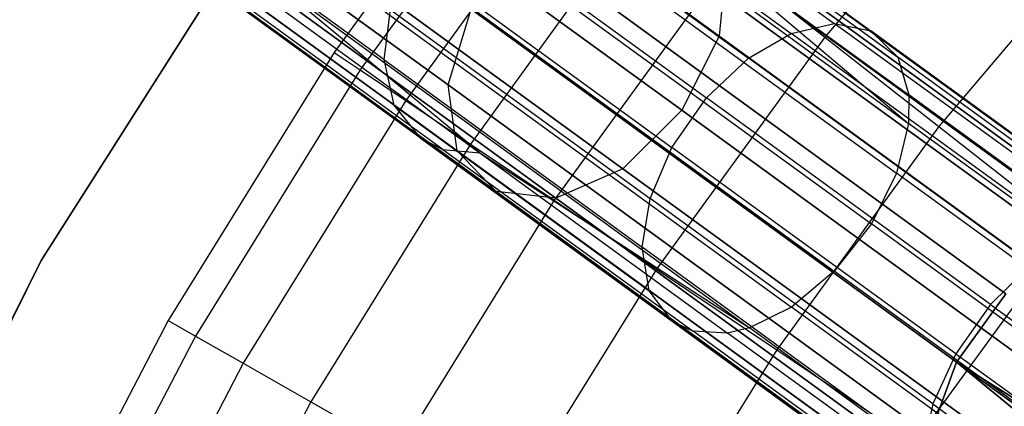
# Model space of a CAD drawing. Extents: x 0.3 to 7.1, y -3.38 to 3.38.
# Tile 147 of 256: x 1.51 to 2.07, y 1.15 to 1.37. Entities that reach past the tile are written whole.
import ezdxf

# ---------------------------------------------------------------- set-up
doc = ezdxf.new("R2010")
doc.units = 0
doc.header["$LTSCALE"] = 2.54
doc.layers.get('0').update_dxf_attribs({"linetype": 'CONTINUOUS'})

# ---------------------------------------------------------------- blocks, each defined once
blk = doc.blocks.new('SINGLES_B_BB_STL')
at = {"color": 0}
for p, q in [((1.67719, 1.52441, 15.11933), (1.90538, 1.35862, 14.83256)), ((1.67719, 1.52441, 15.11933), (1.90538, 1.35862, 14.83256)), ((1.90538, 1.35862, 13.42871), (1.67719, 1.52441, 13.14194)), ((1.90538, 1.35862, 13.42871), (1.67719, 1.52441, 13.14194)), ((1.51035, 1.50622, 15.01325), (1.75163, 1.33092, 14.71004)), ((1.51035, 1.50622, 15.01325), (1.75163, 1.33092, 14.71004)), ((1.75163, 1.33092, 13.55122), (1.51035, 1.50622, 13.24801)), ((1.75163, 1.33092, 13.55122), (1.51035, 1.50622, 13.24801)), ((1.74375, 1.50474, 40.97328), (2.01296, 1.30915, 41.26377)), ((1.74375, 1.50474, 40.97328), (2.01296, 1.30915, 41.26377)), ((1.79198, 1.49412, 3.303), (1.68684, 1.3494, 3.303)), ((1.79198, 1.49412, 3.303), (1.68684, 1.3494, 3.303)), ((1.8842, 1.31657, 14.84115), (1.65692, 1.48169, 15.12676)), ((1.8842, 1.31657, 14.84115), (1.65692, 1.48169, 15.12676)), ((1.65692, 1.48169, 13.13451), (1.8842, 1.31657, 13.42012)), ((1.65692, 1.48169, 13.13451), (1.8842, 1.31657, 13.42012)), ((1.80601, 1.48312, 3.4969), (1.70164, 1.33946, 3.4969)), ((1.80601, 1.48312, 3.4969), (1.70164, 1.33946, 3.4969)), ((2.07041, 1.48219, 4.24657), (1.96539, 1.35807, 4.24657)), ((2.07041, 1.48219, 4.24657), (1.96539, 1.35807, 4.24657)), ((1.73876, 1.47509, 40.96026), (2.00611, 1.28085, 41.24875)), ((1.73876, 1.47509, 40.96026), (2.00611, 1.28085, 41.24875)), ((1.82538, 1.47145, 41.21104), (1.97069, 1.36588, 41.35532)), ((1.82538, 1.47145, 41.21104), (1.97069, 1.36588, 41.35532)), ((1.5186, 1.46661, 15.03882), (1.75673, 1.29361, 14.73958)), ((1.5186, 1.46661, 15.03882), (1.75673, 1.29361, 14.73958)), ((1.75673, 1.29361, 13.52169), (1.5186, 1.46661, 13.22244)), ((1.75673, 1.29361, 13.52169), (1.5186, 1.46661, 13.22244)), ((1.79957, 1.46678, 41.23182), (1.9463, 1.36017, 41.37751)), ((1.79957, 1.46678, 41.23182), (1.9463, 1.36017, 41.37751)), ((1.84786, 1.46601, 41.18653), (1.99149, 1.36166, 41.32915)), ((1.84786, 1.46601, 41.18653), (1.99149, 1.36166, 41.32915)), ((1.8305, 1.4639, 3.68911), (1.72749, 1.32211, 3.68911)), ((1.8305, 1.4639, 3.68911), (1.72749, 1.32211, 3.68911)), ((1.77433, 1.45341, 41.24621), (1.92205, 1.34609, 41.39288)), ((1.77433, 1.45341, 41.24621), (1.92205, 1.34609, 41.39288)), ((1.65873, 1.44855, 3.2), (1.52059, 1.23137, 3.2)), ((1.52059, 1.23137, 3.303), (1.65873, 1.44855, 3.303)), ((1.65873, 1.44855, 3.2), (1.52059, 1.23137, 3.2)), ((1.52059, 1.23137, 3.303), (1.65873, 1.44855, 3.303)), ((1.62256, 1.44922, 15.11933), (1.85075, 1.28343, 14.83256)), ((1.62256, 1.44922, 15.11933), (1.85075, 1.28343, 14.83256)), ((1.85075, 1.28343, 13.42871), (1.62256, 1.44922, 13.14194)), ((1.85075, 1.28343, 13.42871), (1.62256, 1.44922, 13.14194)), ((1.86516, 1.44962, 41.15946), (2.00693, 1.34661, 41.30023)), ((1.86516, 1.44962, 41.15946), (2.00693, 1.34661, 41.30023)), ((1.71517, 1.34544, 41.22833), (1.57882, 1.4445, 41.06859)), ((1.71517, 1.34544, 41.22833), (1.57882, 1.4445, 41.06859)), ((1.72537, 1.44571, 40.954), (1.99182, 1.25212, 41.24152)), ((1.72537, 1.44571, 40.954), (1.99182, 1.25212, 41.24152)), ((1.86665, 1.44489, 14.73958), (2.13649, 1.24884, 14.48477)), ((1.86665, 1.44489, 14.73958), (2.13649, 1.24884, 14.48477)), ((2.13649, 1.24884, 13.7765), (1.86665, 1.44489, 13.52169)), ((2.13649, 1.24884, 13.7765), (1.86665, 1.44489, 13.52169)), ((1.54445, 1.4407, 15.06967), (1.77877, 1.27046, 14.77521)), ((1.54445, 1.4407, 15.06967), (1.77877, 1.27046, 14.77521)), ((1.77877, 1.27046, 13.48606), (1.54445, 1.4407, 13.1916)), ((1.77877, 1.27046, 13.48606), (1.54445, 1.4407, 13.1916)), ((1.86535, 1.43656, 3.87872), (1.76426, 1.29741, 3.87872)), ((1.86535, 1.43656, 3.87872), (1.76426, 1.29741, 3.87872)), ((1.82958, 1.43822, 14.71004), (2.103, 1.23957, 14.45186)), ((1.82958, 1.43822, 14.71004), (2.103, 1.23957, 14.45186)), ((2.103, 1.23957, 13.80941), (1.82958, 1.43822, 13.55122)), ((2.103, 1.23957, 13.80941), (1.82958, 1.43822, 13.55122)), ((1.58197, 1.43442, 15.09872), (1.8127, 1.26679, 14.80876)), ((1.58197, 1.43442, 15.09872), (1.8127, 1.26679, 14.80876)), ((1.8127, 1.26679, 13.4525), (1.58197, 1.43442, 13.16255)), ((1.8127, 1.26679, 13.4525), (1.58197, 1.43442, 13.16255)), ((1.7499, 1.43132, 41.25397), (1.89815, 1.32361, 41.40117)), ((1.7499, 1.43132, 41.25397), (1.89815, 1.32361, 41.40117)), ((1.89547, 1.43108, 14.77521), (2.161, 1.23816, 14.52447)), ((1.89547, 1.43108, 14.77521), (2.161, 1.23816, 14.52447)), ((2.161, 1.23816, 13.7368), (1.89547, 1.43108, 13.48606)), ((2.161, 1.23816, 13.7368), (1.89547, 1.43108, 13.48606)), ((1.8729, 1.42722, 41.13721), (2.01296, 1.30915, 41.26377)), ((1.8729, 1.42722, 41.13721), (2.01296, 1.30915, 41.26377)), ((1.8729, 1.42722, 41.13721), (2.01314, 1.32533, 41.27646)), ((1.8729, 1.42722, 41.13721), (2.01314, 1.32533, 41.27646)), ((2.13121, 1.42677, 4.42306), (2.03011, 1.30729, 4.42306)), ((2.13121, 1.42677, 4.42306), (2.03011, 1.30729, 4.42306)), ((1.7208, 1.3194, 41.20558), (1.5859, 1.41741, 41.04753)), ((1.7208, 1.3194, 41.20558), (1.5859, 1.41741, 41.04753)), ((1.70413, 1.41897, 40.95544), (1.97078, 1.22524, 41.24318)), ((1.70413, 1.41897, 40.95544), (1.97078, 1.22524, 41.24318)), ((1.79276, 1.41258, 14.69337), (2.0682, 1.21246, 14.43327)), ((1.79276, 1.41258, 14.69337), (2.0682, 1.21246, 14.43327)), ((2.0682, 1.21246, 13.82799), (1.79276, 1.41258, 13.5679)), ((2.0682, 1.21246, 13.82799), (1.79276, 1.41258, 13.5679)), ((1.73038, 1.40321, 41.25313), (1.87858, 1.29554, 41.40028)), ((1.73038, 1.40321, 41.25313), (1.87858, 1.29554, 41.40028)), ((1.73563, 1.3009, 41.17936), (1.60241, 1.39769, 41.02328)), ((1.73563, 1.3009, 41.17936), (1.60241, 1.39769, 41.02328)), ((1.67857, 1.3996, 40.96447), (1.94651, 1.20492, 41.2536)), ((1.67857, 1.3996, 40.96447), (1.94651, 1.20492, 41.2536)), ((1.91038, 1.40122, 4.06484), (1.81178, 1.2655, 4.06484)), ((1.91038, 1.40122, 4.06484), (1.81178, 1.2655, 4.06484)), ((1.90945, 1.39995, 14.80876), (1.90538, 1.35862, 14.83256)), ((1.90945, 1.39995, 14.80876), (1.90538, 1.35862, 14.83256)), ((1.90945, 1.39995, 13.4525), (1.90538, 1.35862, 13.42871)), ((1.90945, 1.39995, 13.4525), (1.90538, 1.35862, 13.42871)), ((1.90945, 1.39995, 14.80876), (2.17092, 1.20998, 14.56186)), ((1.90945, 1.39995, 14.80876), (2.17092, 1.20998, 14.56186)), ((2.17092, 1.20998, 13.69941), (1.90945, 1.39995, 13.4525)), ((2.17092, 1.20998, 13.69941), (1.90945, 1.39995, 13.4525)), ((1.91038, 1.40122, 4.06484), (1.96539, 1.35807, 4.24657)), ((1.91038, 1.40122, 4.06484), (1.96539, 1.35807, 4.24657)), ((1.74867, 1.29441, 41.16291), (1.6165, 1.39044, 41.00805)), ((1.74867, 1.29441, 41.16291), (1.6165, 1.39044, 41.00805)), ((1.63878, 1.38743, 40.98881), (1.76962, 1.29237, 41.14212)), ((1.63878, 1.38743, 40.98881), (1.76962, 1.29237, 41.14212)), ((1.76962, 1.29237, 41.14212), (1.65258, 1.38932, 40.97904)), ((1.65258, 1.38932, 40.97904), (1.92261, 1.19313, 41.27042)), ((1.65258, 1.38932, 40.97904), (1.92261, 1.19313, 41.27042)), ((1.76962, 1.29237, 41.14212), (1.65258, 1.38932, 40.97904)), ((1.71869, 1.37382, 41.24419), (1.71517, 1.34544, 41.22833)), ((1.71869, 1.37382, 41.24419), (1.71517, 1.34544, 41.22833)), ((1.71869, 1.37382, 41.24419), (1.86627, 1.2666, 41.39072)), ((1.71869, 1.37382, 41.24419), (1.86627, 1.2666, 41.39072)), ((1.75163, 1.33092, 14.71004), (1.76463, 1.37386, 14.69337)), ((1.75163, 1.33092, 14.71004), (1.76463, 1.37386, 14.69337)), ((1.75163, 1.33092, 13.55122), (1.76463, 1.37386, 13.5679)), ((1.75163, 1.33092, 13.55122), (1.76463, 1.37386, 13.5679)), ((1.76463, 1.37386, 14.69337), (2.04007, 1.17374, 14.43327)), ((1.76463, 1.37386, 14.69337), (2.04007, 1.17374, 14.43327)), ((2.04007, 1.17374, 13.82799), (1.76463, 1.37386, 13.5679)), ((2.04007, 1.17374, 13.82799), (1.76463, 1.37386, 13.5679)), ((1.9463, 1.36017, 41.37751), (1.97069, 1.36588, 41.35532)), ((1.9463, 1.36017, 41.37751), (1.97069, 1.36588, 41.35532)), ((1.97069, 1.36588, 41.35532), (1.99149, 1.36166, 41.32915)), ((2.12872, 1.25107, 41.48718), (1.97069, 1.36588, 41.35532)), ((1.97069, 1.36588, 41.35532), (1.99149, 1.36166, 41.32915)), ((2.12872, 1.25107, 41.48718), (1.97069, 1.36588, 41.35532)), ((1.90538, 1.35862, 14.83256), (1.8842, 1.31657, 14.84115)), ((1.90538, 1.35862, 14.83256), (1.8842, 1.31657, 14.84115)), ((1.90538, 1.35862, 13.42871), (1.8842, 1.31657, 13.42012)), ((1.90538, 1.35862, 13.42871), (1.8842, 1.31657, 13.42012)), ((1.90538, 1.35862, 14.83256), (2.16397, 1.17074, 14.58838)), ((1.90538, 1.35862, 14.83256), (2.16397, 1.17074, 14.58838)), ((2.16397, 1.17074, 13.67289), (1.90538, 1.35862, 13.42871)), ((2.16397, 1.17074, 13.67289), (1.90538, 1.35862, 13.42871)), ((1.92205, 1.34609, 41.39288), (1.9463, 1.36017, 41.37751)), ((1.92205, 1.34609, 41.39288), (1.9463, 1.36017, 41.37751)), ((2.10588, 1.24423, 41.51067), (1.9463, 1.36017, 41.37751)), ((2.10588, 1.24423, 41.51067), (1.9463, 1.36017, 41.37751)), ((1.99149, 1.36166, 41.32915), (2.00693, 1.34661, 41.30023)), ((2.1477, 1.24817, 41.45948), (1.99149, 1.36166, 41.32915)), ((1.99149, 1.36166, 41.32915), (2.00693, 1.34661, 41.30023)), ((2.1477, 1.24817, 41.45948), (1.99149, 1.36166, 41.32915)), ((1.96539, 1.35807, 4.24657), (1.86982, 1.22653, 4.24657)), ((1.96539, 1.35807, 4.24657), (1.86982, 1.22653, 4.24657)), ((1.96539, 1.35807, 4.24657), (2.03011, 1.30729, 4.42306)), ((1.96539, 1.35807, 4.24657), (2.03011, 1.30729, 4.42306)), ((1.68684, 1.3494, 3.303), (1.59267, 1.19731, 3.303)), ((1.68684, 1.3494, 3.303), (1.59267, 1.19731, 3.303)), ((1.68684, 1.3494, 3.303), (1.70164, 1.33946, 3.4969)), ((1.68684, 1.3494, 3.303), (1.70164, 1.33946, 3.4969)), ((1.71517, 1.34544, 41.22833), (1.86166, 1.23901, 41.37379)), ((1.71517, 1.34544, 41.22833), (1.7208, 1.3194, 41.20558)), ((1.71517, 1.34544, 41.22833), (1.86166, 1.23901, 41.37379)), ((1.71517, 1.34544, 41.22833), (1.7208, 1.3194, 41.20558)), ((1.89815, 1.32361, 41.40117), (1.92205, 1.34609, 41.39288)), ((1.89815, 1.32361, 41.40117), (1.92205, 1.34609, 41.39288)), ((2.0827, 1.22937, 41.52693), (1.92205, 1.34609, 41.39288)), ((2.0827, 1.22937, 41.52693), (1.92205, 1.34609, 41.39288)), ((2.00693, 1.34661, 41.30023), (2.01314, 1.32533, 41.27646)), ((2.16112, 1.23459, 41.42888), (2.00693, 1.34661, 41.30023)), ((2.00693, 1.34661, 41.30023), (2.01314, 1.32533, 41.27646)), ((2.16112, 1.23459, 41.42888), (2.00693, 1.34661, 41.30023)), ((1.70164, 1.33946, 3.4969), (1.60816, 1.1885, 3.4969)), ((1.70164, 1.33946, 3.4969), (1.60816, 1.1885, 3.4969)), ((1.70164, 1.33946, 3.4969), (1.72749, 1.32211, 3.68911)), ((1.70164, 1.33946, 3.4969), (1.72749, 1.32211, 3.68911)), ((1.75673, 1.29361, 14.73958), (1.75163, 1.33092, 14.71004)), ((1.75163, 1.33092, 14.71004), (2.02505, 1.13227, 14.45186)), ((1.75163, 1.33092, 14.71004), (2.02505, 1.13227, 14.45186)), ((1.75673, 1.29361, 14.73958), (1.75163, 1.33092, 14.71004)), ((1.75673, 1.29361, 13.52169), (1.75163, 1.33092, 13.55122)), ((2.02505, 1.13227, 13.80941), (1.75163, 1.33092, 13.55122)), ((1.75673, 1.29361, 13.52169), (1.75163, 1.33092, 13.55122)), ((2.02505, 1.13227, 13.80941), (1.75163, 1.33092, 13.55122)), ((2.01314, 1.32533, 41.27646), (2.01296, 1.30915, 41.26377)), ((2.01314, 1.32533, 41.27646), (2.01296, 1.30915, 41.26377)), ((2.16567, 1.21451, 41.40373), (2.01314, 1.32533, 41.27646)), ((2.16567, 1.21451, 41.40373), (2.01314, 1.32533, 41.27646)), ((1.72749, 1.32211, 3.68911), (1.63522, 1.17309, 3.68911)), ((1.72749, 1.32211, 3.68911), (1.63522, 1.17309, 3.68911)), ((1.7208, 1.3194, 41.20558), (1.86573, 1.2141, 41.34949)), ((1.7208, 1.3194, 41.20558), (1.73563, 1.3009, 41.17936)), ((1.7208, 1.3194, 41.20558), (1.86573, 1.2141, 41.34949)), ((1.7208, 1.3194, 41.20558), (1.73563, 1.3009, 41.17936)), ((1.72749, 1.32211, 3.68911), (1.76426, 1.29741, 3.87872)), ((1.72749, 1.32211, 3.68911), (1.76426, 1.29741, 3.87872)), ((1.87858, 1.29554, 41.40028), (1.89815, 1.32361, 41.40117)), ((1.87858, 1.29554, 41.40028), (1.89815, 1.32361, 41.40117)), ((2.05939, 1.20647, 41.53571), (1.89815, 1.32361, 41.40117)), ((2.05939, 1.20647, 41.53571), (1.89815, 1.32361, 41.40117)), ((1.8842, 1.31657, 14.84115), (1.85075, 1.28343, 14.83256)), ((1.8842, 1.31657, 14.84115), (1.85075, 1.28343, 14.83256)), ((1.8842, 1.31657, 13.42012), (1.85075, 1.28343, 13.42871)), ((1.8842, 1.31657, 13.42012), (1.85075, 1.28343, 13.42871)), ((2.14175, 1.12945, 14.59795), (1.8842, 1.31657, 14.84115)), ((2.14175, 1.12945, 14.59795), (1.8842, 1.31657, 14.84115)), ((1.8842, 1.31657, 13.42012), (2.14175, 1.12945, 13.66332)), ((1.8842, 1.31657, 13.42012), (2.14175, 1.12945, 13.66332)), ((2.01296, 1.30915, 41.26377), (2.00611, 1.28085, 41.24875)), ((2.01296, 1.30915, 41.26377), (2.00611, 1.28085, 41.24875)), ((2.1646, 1.19897, 41.3903), (2.01296, 1.30915, 41.26377)), ((2.1646, 1.19897, 41.3903), (2.01296, 1.30915, 41.26377)), ((2.03011, 1.30729, 4.42306), (1.93811, 1.18067, 4.42306)), ((2.03011, 1.30729, 4.42306), (1.93811, 1.18067, 4.42306)), ((2.03011, 1.30729, 4.42306), (2.10423, 1.24913, 4.59346)), ((2.03011, 1.30729, 4.42306), (2.10423, 1.24913, 4.59346)), ((1.76426, 1.29741, 3.87872), (1.67372, 1.15118, 3.87872)), ((1.76426, 1.29741, 3.87872), (1.67372, 1.15118, 3.87872)), ((1.73563, 1.3009, 41.17936), (1.87877, 1.1969, 41.32149)), ((1.73563, 1.3009, 41.17936), (1.74867, 1.29441, 41.16291)), ((1.73563, 1.3009, 41.17936), (1.87877, 1.1969, 41.32149)), ((1.73563, 1.3009, 41.17936), (1.74867, 1.29441, 41.16291)), ((1.76426, 1.29741, 3.87872), (1.81178, 1.2655, 4.06484)), ((1.76426, 1.29741, 3.87872), (1.81178, 1.2655, 4.06484)), ((1.74867, 1.29441, 41.16291), (1.89068, 1.19123, 41.30392)), ((1.74867, 1.29441, 41.16291), (1.76962, 1.29237, 41.14212)), ((1.74867, 1.29441, 41.16291), (1.89068, 1.19123, 41.30392)), ((1.74867, 1.29441, 41.16291), (1.76962, 1.29237, 41.14212)), ((1.77877, 1.27046, 14.77521), (1.75673, 1.29361, 14.73958)), ((1.75673, 1.29361, 14.73958), (2.02657, 1.09755, 14.48477)), ((1.75673, 1.29361, 14.73958), (2.02657, 1.09755, 14.48477)), ((1.77877, 1.27046, 14.77521), (1.75673, 1.29361, 14.73958)), ((1.77877, 1.27046, 13.48606), (1.75673, 1.29361, 13.52169)), ((2.02657, 1.09755, 13.7765), (1.75673, 1.29361, 13.52169)), ((1.77877, 1.27046, 13.48606), (1.75673, 1.29361, 13.52169)), ((2.02657, 1.09755, 13.7765), (1.75673, 1.29361, 13.52169)), ((1.76962, 1.29237, 41.14212), (1.9102, 1.19023, 41.28171)), ((1.76962, 1.29237, 41.14212), (1.9102, 1.19023, 41.28171)), ((1.76962, 1.29237, 41.14212), (1.92261, 1.19313, 41.27042)), ((1.76962, 1.29237, 41.14212), (1.92261, 1.19313, 41.27042)), ((1.86627, 1.2666, 41.39072), (1.87858, 1.29554, 41.40028)), ((1.86627, 1.2666, 41.39072), (1.87858, 1.29554, 41.40028)), ((2.03974, 1.17844, 41.53476), (1.87858, 1.29554, 41.40028)), ((2.03974, 1.17844, 41.53476), (1.87858, 1.29554, 41.40028)), ((1.85075, 1.28343, 14.83256), (1.8127, 1.26679, 14.80876)), ((1.85075, 1.28343, 14.83256), (1.8127, 1.26679, 14.80876)), ((1.85075, 1.28343, 13.42871), (1.8127, 1.26679, 13.4525)), ((1.85075, 1.28343, 13.42871), (1.8127, 1.26679, 13.4525)), ((1.85075, 1.28343, 14.83256), (2.10934, 1.09555, 14.58838)), ((1.85075, 1.28343, 14.83256), (2.10934, 1.09555, 14.58838)), ((2.10934, 1.09555, 13.67289), (1.85075, 1.28343, 13.42871)), ((2.10934, 1.09555, 13.67289), (1.85075, 1.28343, 13.42871)), ((2.00611, 1.28085, 41.24875), (1.99182, 1.25212, 41.24152)), ((2.00611, 1.28085, 41.24875), (1.99182, 1.25212, 41.24152)), ((2.1567, 1.17144, 41.3744), (2.00611, 1.28085, 41.24875)), ((2.1567, 1.17144, 41.3744), (2.00611, 1.28085, 41.24875)), ((1.8127, 1.26679, 14.80876), (1.77877, 1.27046, 14.77521)), ((1.77877, 1.27046, 14.77521), (2.0443, 1.07754, 14.52447)), ((1.77877, 1.27046, 14.77521), (2.0443, 1.07754, 14.52447)), ((1.8127, 1.26679, 14.80876), (1.77877, 1.27046, 14.77521)), ((1.8127, 1.26679, 13.4525), (1.77877, 1.27046, 13.48606)), ((2.0443, 1.07754, 13.7368), (1.77877, 1.27046, 13.48606)), ((1.8127, 1.26679, 13.4525), (1.77877, 1.27046, 13.48606)), ((2.0443, 1.07754, 13.7368), (1.77877, 1.27046, 13.48606)), ((1.81178, 1.2655, 4.06484), (1.72346, 1.12287, 4.06484)), ((1.81178, 1.2655, 4.06484), (1.72346, 1.12287, 4.06484)), ((1.81178, 1.2655, 4.06484), (1.86982, 1.22653, 4.24657)), ((1.81178, 1.2655, 4.06484), (1.86982, 1.22653, 4.24657)), ((1.8127, 1.26679, 14.80876), (2.07417, 1.07682, 14.56186)), ((1.8127, 1.26679, 14.80876), (2.07417, 1.07682, 14.56186)), ((2.07417, 1.07682, 13.69941), (1.8127, 1.26679, 13.4525)), ((2.07417, 1.07682, 13.69941), (1.8127, 1.26679, 13.4525)), ((1.86166, 1.23901, 41.37379), (1.86627, 1.2666, 41.39072)), ((1.86166, 1.23901, 41.37379), (1.86627, 1.2666, 41.39072)), ((2.02677, 1.14999, 41.52464), (1.86627, 1.2666, 41.39072)), ((2.02677, 1.14999, 41.52464), (1.86627, 1.2666, 41.39072)), ((1.99182, 1.25212, 41.24152), (1.97078, 1.22524, 41.24318)), ((1.99182, 1.25212, 41.24152), (1.97078, 1.22524, 41.24318)), ((2.14191, 1.14307, 41.36676), (1.99182, 1.25212, 41.24152)), ((2.14191, 1.14307, 41.36676), (1.99182, 1.25212, 41.24152)), ((2.10423, 1.24913, 4.59346), (2.01633, 1.12814, 4.59346)), ((2.10423, 1.24913, 4.59346), (2.01633, 1.12814, 4.59346)), ((1.86573, 1.2141, 41.34949), (1.86166, 1.23901, 41.37379)), ((2.02098, 1.12325, 41.50673), (1.86166, 1.23901, 41.37379)), ((1.86573, 1.2141, 41.34949), (1.86166, 1.23901, 41.37379)), ((2.02098, 1.12325, 41.50673), (1.86166, 1.23901, 41.37379)), ((1.52059, 1.23137, 3.2), (1.40551, 1.00113, 3.2)), ((1.40551, 1.00113, 3.303), (1.52059, 1.23137, 3.303)), ((1.52059, 1.23137, 3.2), (1.40551, 1.00113, 3.2)), ((1.40551, 1.00113, 3.303), (1.52059, 1.23137, 3.303)), ((1.52059, 1.23137, 3.2), (1.52059, 1.23137, 3.303)), ((1.52059, 1.23137, 3.2), (1.52059, 1.23137, 3.303)), ((1.86982, 1.22653, 4.24657), (1.78423, 1.08829, 4.24657)), ((1.86982, 1.22653, 4.24657), (1.78423, 1.08829, 4.24657)), ((1.86982, 1.22653, 4.24657), (1.93811, 1.18067, 4.42306)), ((1.86982, 1.22653, 4.24657), (1.93811, 1.18067, 4.42306)), ((1.97078, 1.22524, 41.24318), (1.94651, 1.20492, 41.2536)), ((1.97078, 1.22524, 41.24318), (1.94651, 1.20492, 41.2536)), ((2.12099, 1.11611, 41.36851), (1.97078, 1.22524, 41.24318)), ((2.12099, 1.11611, 41.36851), (1.97078, 1.22524, 41.24318)), ((2.0827, 1.22937, 41.52693), (2.05939, 1.20647, 41.53571)), ((2.0827, 1.22937, 41.52693), (2.05939, 1.20647, 41.53571)), ((1.87877, 1.1969, 41.32149), (1.86573, 1.2141, 41.34949)), ((1.87877, 1.1969, 41.32149), (1.86573, 1.2141, 41.34949)), ((2.02336, 1.09958, 41.48101), (1.86573, 1.2141, 41.34949)), ((2.02336, 1.09958, 41.48101), (1.86573, 1.2141, 41.34949)), ((2.04007, 1.17374, 14.43327), (2.0682, 1.21246, 14.43327)), ((2.04007, 1.17374, 14.43327), (2.0682, 1.21246, 14.43327)), ((2.0682, 1.21246, 13.82799), (2.04007, 1.17374, 13.82799)), ((2.0682, 1.21246, 13.82799), (2.04007, 1.17374, 13.82799)), ((1.94651, 1.20492, 41.2536), (1.92261, 1.19313, 41.27042)), ((1.94651, 1.20492, 41.2536), (1.92261, 1.19313, 41.27042)), ((2.09745, 1.09527, 41.37954), (1.94651, 1.20492, 41.2536)), ((2.09745, 1.09527, 41.37954), (1.94651, 1.20492, 41.2536)), ((2.05939, 1.20647, 41.53571), (2.03974, 1.17844, 41.53476)), ((2.05939, 1.20647, 41.53571), (2.03974, 1.17844, 41.53476)), ((2.05939, 1.20647, 41.53571), (2.22917, 1.08311, 41.6531)), ((2.05939, 1.20647, 41.53571), (2.22917, 1.08311, 41.6531)), ((1.59267, 1.19731, 3.303), (1.50999, 1.03869, 3.303)), ((1.59267, 1.19731, 3.303), (1.50999, 1.03869, 3.303)), ((1.59267, 1.19731, 3.303), (1.60816, 1.1885, 3.4969)), ((1.59267, 1.19731, 3.303), (1.60816, 1.1885, 3.4969)), ((1.87877, 1.1969, 41.32149), (1.89068, 1.19123, 41.30392)), ((1.87877, 1.1969, 41.32149), (2.03444, 1.0838, 41.45138)), ((1.87877, 1.1969, 41.32149), (2.03444, 1.0838, 41.45138)), ((1.87877, 1.1969, 41.32149), (1.89068, 1.19123, 41.30392)), ((1.9102, 1.19023, 41.28171), (1.89068, 1.19123, 41.30392)), ((2.04513, 1.07902, 41.43278), (1.89068, 1.19123, 41.30392)), ((1.9102, 1.19023, 41.28171), (1.89068, 1.19123, 41.30392)), ((2.04513, 1.07902, 41.43278), (1.89068, 1.19123, 41.30392)), ((1.92261, 1.19313, 41.27042), (1.9102, 1.19023, 41.28171)), ((1.92261, 1.19313, 41.27042), (1.9102, 1.19023, 41.28171)), ((2.07472, 1.08262, 41.39734), (1.92261, 1.19313, 41.27042)), ((2.07472, 1.08262, 41.39734), (1.92261, 1.19313, 41.27042)), ((1.60816, 1.1885, 3.4969), (1.52609, 1.03104, 3.4969)), ((1.60816, 1.1885, 3.4969), (1.52609, 1.03104, 3.4969)), ((1.60816, 1.1885, 3.4969), (1.63522, 1.17309, 3.68911)), ((1.60816, 1.1885, 3.4969), (1.63522, 1.17309, 3.68911)), ((2.0631, 1.07914, 41.40928), (1.9102, 1.19023, 41.28171)), ((2.0631, 1.07914, 41.40928), (1.9102, 1.19023, 41.28171)), ((1.93811, 1.18067, 4.42306), (1.85572, 1.0476, 4.42306)), ((1.93811, 1.18067, 4.42306), (1.85572, 1.0476, 4.42306)), ((1.93811, 1.18067, 4.42306), (2.01633, 1.12814, 4.59346)), ((1.93811, 1.18067, 4.42306), (2.01633, 1.12814, 4.59346)), ((2.02505, 1.13227, 14.45186), (2.04007, 1.17374, 14.43327)), ((2.02505, 1.13227, 14.45186), (2.04007, 1.17374, 14.43327)), ((2.04007, 1.17374, 13.82799), (2.02505, 1.13227, 13.80941)), ((2.04007, 1.17374, 13.82799), (2.02505, 1.13227, 13.80941)), ((2.03974, 1.17844, 41.53476), (2.02677, 1.14999, 41.52464)), ((2.03974, 1.17844, 41.53476), (2.02677, 1.14999, 41.52464)), ((2.03974, 1.17844, 41.53476), (2.20946, 1.05513, 41.65211)), ((2.03974, 1.17844, 41.53476), (2.20946, 1.05513, 41.65211)), ((2.04007, 1.17374, 14.43327), (2.33209, 0.93371, 14.23145)), ((2.04007, 1.17374, 14.43327), (2.33209, 0.93371, 14.23145)), ((2.04007, 1.17374, 14.43327), (2.34239, 0.95409, 14.22372)), ((2.04007, 1.17374, 14.43327), (2.34239, 0.95409, 14.22372)), ((2.04007, 1.17374, 14.43327), (2.35546, 0.97418, 14.22109)), ((2.04007, 1.17374, 14.43327), (2.35546, 0.97418, 14.22109)), ((2.33209, 0.93371, 14.02982), (2.04007, 1.17374, 13.82799)), ((2.34239, 0.95409, 14.03755), (2.04007, 1.17374, 13.82799)), ((2.33209, 0.93371, 14.02982), (2.04007, 1.17374, 13.82799)), ((2.34239, 0.95409, 14.03755), (2.04007, 1.17374, 13.82799)), ((2.35546, 0.97418, 14.04018), (2.04007, 1.17374, 13.82799)), ((2.35546, 0.97418, 14.04018), (2.04007, 1.17374, 13.82799)), ((1.63522, 1.17309, 3.68911), (1.55421, 1.01768, 3.68911)), ((1.63522, 1.17309, 3.68911), (1.55421, 1.01768, 3.68911)), ((1.63522, 1.17309, 3.68911), (1.67372, 1.15118, 3.87872)), ((1.63522, 1.17309, 3.68911), (1.67372, 1.15118, 3.87872)), ((1.67372, 1.15118, 3.87872), (1.59422, 0.99867, 3.87872)), ((1.67372, 1.15118, 3.87872), (1.59422, 0.99867, 3.87872)), ((1.67372, 1.15118, 3.87872), (1.72346, 1.12287, 4.06484)), ((1.67372, 1.15118, 3.87872), (1.72346, 1.12287, 4.06484)), ((2.02677, 1.14999, 41.52464), (2.02098, 1.12325, 41.50673)), ((2.02677, 1.14999, 41.52464), (2.02098, 1.12325, 41.50673)), ((2.02677, 1.14999, 41.52464), (2.19578, 1.02719, 41.64151)), ((2.02677, 1.14999, 41.52464), (2.19578, 1.02719, 41.64151))]:
    blk.add_line(p, q, dxfattribs=at)

msp = doc.modelspace()

# ---------------------------------------------------------------- block references
at = {"color": 0}
msp.add_blockref('SINGLES_B_BB_STL', (0, 0), dxfattribs=at)

doc.saveas('drawing.dxf')
